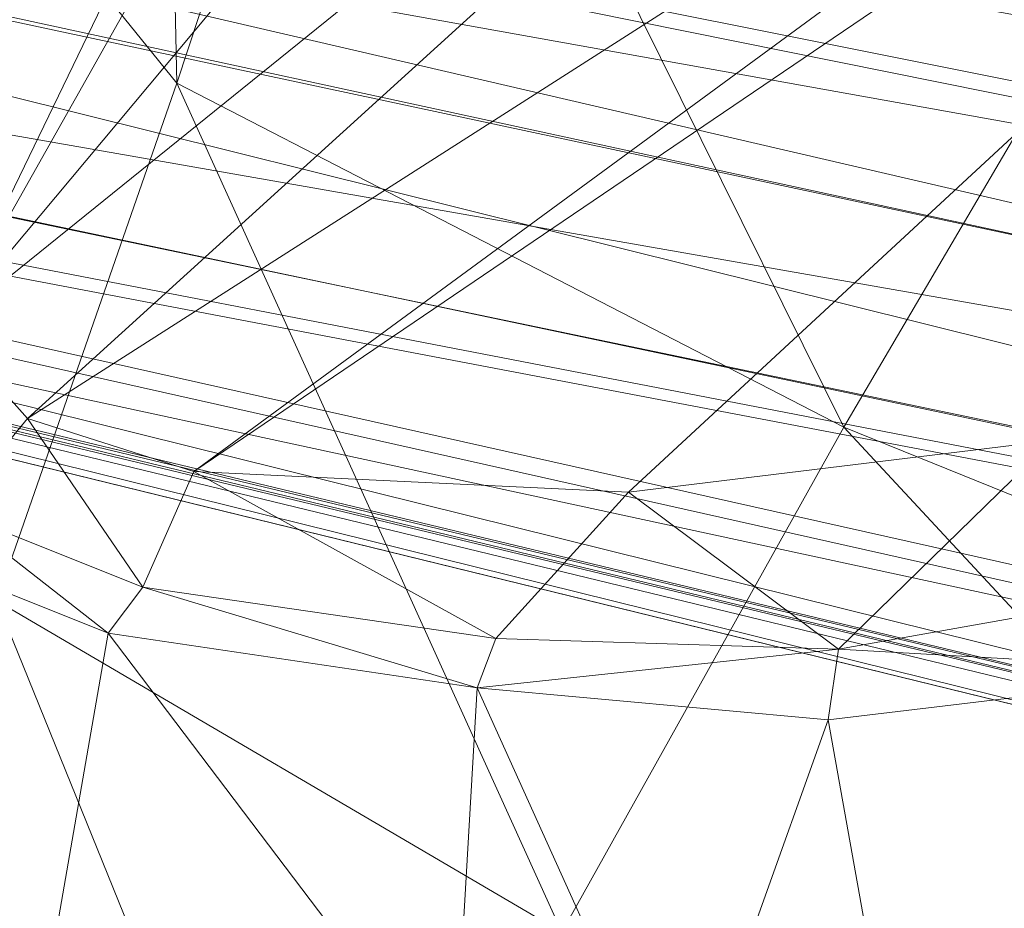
# Model space of a CAD drawing. Header units: inches. Extents: x -296 to -171, y 54 to 179.
# Tile 37 of 62: x -281.81 to -279.71, y 75.48 to 77.38. Entities that reach past the tile are written whole.
import ezdxf

# ---------------------------------------------------------------- set-up
doc = ezdxf.new("R2010")
doc.units = ezdxf.units.IN
doc.header["$LTSCALE"] = 0.299896
doc.header["$MEASUREMENT"] = 0
doc.layers.add('A-FURN-HAWORTH-ATT', color=7, linetype='Continuous')
doc.layers.add('CET Default', color=7, linetype='Continuous')
for name, color, linetype, true_color in [('A-FURN-P-SEAT', 7, 'Continuous', 0xce0000), ('CET color Grey80', 7, 'Continuous', 0xcccdc8), ('CET color SteelBlue4', 7, 'Continuous', 0x385e80)]:
    doc.layers.add(name, color=color, linetype=linetype, true_color=true_color)
doc.styles.add('Arial', font='arial.ttf')

# ---------------------------------------------------------------- blocks, each defined once
blk = doc.blocks.new('*C69')
at = {"layer": 'A-FURN-P-SEAT', "linetype": 'Continuous', "lineweight": 0}
blk.add_lwpolyline([(8.5259, 1.417), (1.7658, 11.352), (1.7183, 11.6179), (1.9567, 11.9406), (13.1683, 15.9804), (13.3484, 16.1786), (13.3874, 16.5331), (13.3874, 16.5331), (13.2065, 16.9112), (12.8493, 16.9854), (1.3996, 13.6518), (1.1322, 13.6888), (0.8989, 14.0153), (0.5164, 26.0845), (0.1372, 26.3058), (-0.5282, 26.0868), (-0.9007, 14.0144), (-1.0185, 13.7714), (-1.4012, 13.6505), (-12.9979, 17.0163)], dxfattribs=at)
at = {"layer": 'A-FURN-HAWORTH-ATT', "linetype": 'Continuous', "style": 'Arial'}
for tag in ['CAPPN', 'CAPTG', 'CAPQT', 'CAPMC', 'CAPMG', 'L2', 'L3', 'PSPN', 'PST1', 'PST2', 'PST3', 'PSQT', 'PSMC', 'L1']:
    blk.add_attdef(tag, (0, 0), '', height=0.00394, dxfattribs=at).dxf.unprotected_set("ltscale", 0)
blk = doc.blocks.new('*C115')
at = {"layer": 'CET color Grey80', "linetype": 'Continuous', "lineweight": 0}
for points in [[(3.4207, 17.111, 13.5284), (3.9068, 17.2728, 13.5302), (3.906, 5.0379, 13.395), (3.4207, 17.111, 13.5284)], [(3.9068, 17.2728, 13.5302), (3.9692, 5.0745, 13.3507), (3.906, 5.0379, 13.395), (3.9068, 17.2728, 13.5302)], [(3.9068, 17.2728, 13.5302), (3.9658, 17.2692, 13.4854), (3.9692, 5.0745, 13.3507), (3.9068, 17.2728, 13.5302)], [(3.9658, 17.2692, 13.4854), (3.9704, 16.887, 12.8925), (3.9695, 5.0792, 12.7559), (3.9658, 17.2692, 13.4854)], [(3.9658, 17.2692, 13.4854), (3.9695, 5.0792, 12.7559), (3.9692, 5.0745, 13.3507), (3.9658, 17.2692, 13.4854)], [(1.1985, 13.2444, 4.112), (1.5036, 13.6821, 4.052), (12.7355, 16.9522, 2.9071), (1.1985, 13.2444, 4.112)], [(1.1985, 13.2444, 4.112), (12.7355, 16.9522, 2.9071), (12.3759, 16.7379, 2.8919), (1.1985, 13.2444, 4.112)], [(1.5036, 13.6821, 4.052), (12.7206, 16.9179, 3.4131), (12.7355, 16.9522, 2.9071), (1.5036, 13.6821, 4.052)], [(1.3013, 13.5347, 5.9534), (12.713, 16.9058, 3.4449), (12.7206, 16.9179, 3.4131), (1.3013, 13.5347, 5.9534)], [(1.3013, 13.5347, 5.9534), (12.7206, 16.9179, 3.4131), (1.3584, 13.5787, 5.9165), (1.3013, 13.5347, 5.9534)], [(1.4066, 13.5507, 5.9322), (12.713, 16.9058, 3.4449), (1.3013, 13.5347, 5.9534), (1.4066, 13.5507, 5.9322)], [(1.5036, 13.6821, 4.052), (1.3584, 13.5787, 5.9165), (12.7206, 16.9179, 3.4131), (1.5036, 13.6821, 4.052)], [(1.4066, 13.5507, 5.9322), (12.7027, 16.8935, 3.4724), (12.713, 16.9058, 3.4449), (1.4066, 13.5507, 5.9322)], [(12.6447, 16.785, 3.6151), (12.7027, 16.8935, 3.4724), (1.4066, 13.5507, 5.9322), (12.6447, 16.785, 3.6151)], [(3.9695, 5.0792, 12.7559), (3.9704, 16.887, 12.8925), (3.9248, 16.8383, 12.8326), (3.9695, 5.0792, 12.7559)], [(1.3196, 12.8716, 6.0459), (12.6447, 16.785, 3.6151), (1.1235, 13.18, 6.0459), (1.3196, 12.8716, 6.0459)], [(12.6447, 16.785, 3.6151), (1.4066, 13.5507, 5.9322), (1.1235, 13.18, 6.0459), (12.6447, 16.785, 3.6151)], [(1.3196, 12.8716, 6.0459), (12.6852, 16.6136, 3.7106), (12.6447, 16.785, 3.6151), (1.3196, 12.8716, 6.0459)], [(7.5984, 16.3926, 14.5578), (6.5822, 16.3649, 14.0279), (7.1524, 16.7794, 14.4914), (7.5984, 16.3926, 14.5578)], [(1.4089, 12.9136, 4.112), (1.1985, 13.2444, 4.112), (12.3759, 16.7379, 2.8919), (1.4089, 12.9136, 4.112)], [(1.4089, 12.9136, 4.112), (12.3759, 16.7379, 2.8919), (12.2805, 16.4684, 2.8919), (1.4089, 12.9136, 4.112)], [(1.3196, 12.8716, 6.0459), (12.8274, 16.1759, 3.7107), (12.6852, 16.6136, 3.7106), (1.3196, 12.8716, 6.0459)], [(1.5295, 12.5422, 4.112), (1.4089, 12.9136, 4.112), (12.2805, 16.4684, 2.8919), (1.5295, 12.5422, 4.112)], [(1.5295, 12.5422, 4.112), (12.2805, 16.4684, 2.8919), (12.4111, 16.0666, 2.8919), (1.5295, 12.5422, 4.112)], [(7.5984, 16.3926, 14.5578), (7.3468, 15.6387, 14.1886), (6.5822, 16.3649, 14.0279), (7.5984, 16.3926, 14.5578)], [(6.8735, 15.5701, 13.9428), (5.7481, 16.0447, 13.5826), (6.5822, 16.3649, 14.0279), (6.8735, 15.5701, 13.9428)], [(7.3468, 15.6387, 14.1886), (6.8735, 15.5701, 13.9428), (6.5822, 16.3649, 14.0279), (7.3468, 15.6387, 14.1886)], [(1.3196, 12.8716, 6.0459), (1.4326, 12.5237, 6.0459), (12.8274, 16.1759, 3.7107), (1.3196, 12.8716, 6.0459)], [(1.4326, 12.5237, 6.0459), (12.8954, 16.0134, 3.615), (12.8274, 16.1759, 3.7107), (1.4326, 12.5237, 6.0459)], [(1.5543, 12.1522, 4.112), (1.5295, 12.5422, 4.112), (12.4111, 16.0666, 2.8919), (1.5543, 12.1522, 4.112)], [(1.5543, 12.1522, 4.112), (12.4111, 16.0666, 2.8919), (12.6466, 15.9047, 2.8919), (1.5543, 12.1522, 4.112)], [(6.1335, 15.2779, 13.5949), (5.2824, 15.8898, 13.4116), (5.7481, 16.0447, 13.5826), (6.1335, 15.2779, 13.5949)], [(6.8735, 15.5701, 13.9428), (6.1335, 15.2779, 13.5949), (5.7481, 16.0447, 13.5826), (6.8735, 15.5701, 13.9428)], [(1.4326, 12.5237, 6.0459), (1.4559, 12.1607, 6.0459), (12.8954, 16.0134, 3.615), (1.4326, 12.5237, 6.0459)], [(12.8954, 16.0134, 3.615), (1.4559, 12.1607, 6.0459), (1.903, 12.0262, 5.9322), (12.8954, 16.0134, 3.615)], [(12.8954, 16.0134, 3.615), (1.903, 12.0262, 5.9322), (13.0044, 15.964, 3.4729), (12.8954, 16.0134, 3.615)], [(9.9657, 16.0129, 22.4159), (9.9074, 15.908, 22.3988), (10.7296, 8.6772, 22.4166), (9.9657, 16.0129, 22.4159)], [(9.9657, 16.0129, 22.4159), (10.7296, 8.6772, 22.4166), (10.2138, 13.6501, 22.442), (9.9657, 16.0129, 22.4159)], [(13.0198, 15.9608, 3.4452), (1.9358, 12.0165, 5.9177), (1.8835, 11.9764, 5.9141), (13.0198, 15.9608, 3.4452)], [(13.0198, 15.9608, 3.4452), (1.8835, 11.9764, 5.9141), (13.0323, 15.9566, 3.4128), (13.0198, 15.9608, 3.4452)], [(13.0044, 15.964, 3.4729), (1.903, 12.0262, 5.9322), (1.9358, 12.0165, 5.9177), (13.0044, 15.964, 3.4729)], [(13.0044, 15.964, 3.4729), (1.9358, 12.0165, 5.9177), (13.0198, 15.9608, 3.4452), (13.0044, 15.964, 3.4729)], [(1.8835, 11.9764, 5.9141), (13.0635, 15.9426, 2.9074), (13.0323, 15.9566, 3.4128), (1.8835, 11.9764, 5.9141)], [(1.8835, 11.9764, 5.9141), (2.0586, 11.9773, 4.052), (13.0635, 15.9426, 2.9074), (1.8835, 11.9764, 5.9141)], [(2.0586, 11.9773, 4.052), (12.6466, 15.9047, 2.8919), (13.0635, 15.9426, 2.9074), (2.0586, 11.9773, 4.052)], [(2.0586, 11.9773, 4.052), (1.5543, 12.1522, 4.112), (12.6466, 15.9047, 2.8919), (2.0586, 11.9773, 4.052)], [(10.4941, 9.8621, 22.3428), (10.6497, 8.8287, 22.4201), (9.9074, 15.908, 22.3988), (10.4941, 9.8621, 22.3428)], [(10.7296, 8.6772, 22.4166), (9.9074, 15.908, 22.3988), (10.6497, 8.8287, 22.4201), (10.7296, 8.6772, 22.4166)], [(5.4514, 14.9623, 13.3382), (4.7645, 15.7775, 13.218), (5.2824, 15.8898, 13.4116), (5.4514, 14.9623, 13.3382)], [(6.1335, 15.2779, 13.5949), (5.4514, 14.9623, 13.3382), (5.2824, 15.8898, 13.4116), (6.1335, 15.2779, 13.5949)], [(4.5759, 14.3324, 12.9584), (4.5584, 15.728, 13.0603), (4.7645, 15.7775, 13.218), (4.5759, 14.3324, 12.9584)], [(4.5759, 14.3324, 12.9584), (4.7645, 15.7775, 13.218), (4.7571, 14.4425, 13.0928), (4.5759, 14.3324, 12.9584)], [(5.4514, 14.9623, 13.3382), (4.7571, 14.4425, 13.0928), (4.7645, 15.7775, 13.218), (5.4514, 14.9623, 13.3382)], [(6.8735, 15.5701, 13.9428), (7.3468, 15.6387, 14.1886), (7.2931, 15.5111, 14.2416), (6.8735, 15.5701, 13.9428)], [(6.1335, 15.2779, 13.5949), (6.8735, 15.5701, 13.9428), (6.8582, 15.4482, 14.0005), (6.1335, 15.2779, 13.5949)], [(6.8735, 15.5701, 13.9428), (7.2931, 15.5111, 14.2416), (6.8582, 15.4482, 14.0005), (6.8735, 15.5701, 13.9428)], [(6.8582, 15.4482, 14.0005), (7.2931, 15.5111, 14.2416), (7.2514, 15.26, 14.6344), (6.8582, 15.4482, 14.0005)], [(7.2931, 15.5111, 14.2416), (7.4989, 15.1784, 14.7227), (7.2514, 15.26, 14.6344), (7.2931, 15.5111, 14.2416)], [(6.1335, 15.2779, 13.5949), (6.8582, 15.4482, 14.0005), (6.152, 15.1666, 13.677), (6.1335, 15.2779, 13.5949)], [(6.152, 15.1666, 13.677), (6.8582, 15.4482, 14.0005), (6.8878, 15.1805, 14.4974), (6.152, 15.1666, 13.677)], [(6.8582, 15.4482, 14.0005), (7.2514, 15.26, 14.6344), (6.8878, 15.1805, 14.4974), (6.8582, 15.4482, 14.0005)], [(5.4514, 14.9623, 13.3382), (6.1335, 15.2779, 13.5949), (5.5075, 14.8209, 13.387), (5.4514, 14.9623, 13.3382)], [(5.5075, 14.8209, 13.387), (6.1335, 15.2779, 13.5949), (6.152, 15.1666, 13.677), (5.5075, 14.8209, 13.387)], [(7.2514, 15.26, 14.6344), (5.0969, 11.1069, 14.2562), (6.8878, 15.1805, 14.4974), (7.2514, 15.26, 14.6344)], [(7.2514, 15.26, 14.6344), (5.8911, 11.0082, 14.4757), (5.0969, 11.1069, 14.2562), (7.2514, 15.26, 14.6344)], [(7.4989, 15.1784, 14.7227), (5.8911, 11.0082, 14.4757), (7.2514, 15.26, 14.6344), (7.4989, 15.1784, 14.7227)], [(6.8878, 15.1805, 14.4974), (5.0969, 11.1069, 14.2562), (4.9671, 11.2181, 14.2174), (6.8878, 15.1805, 14.4974)], [(6.8878, 15.1805, 14.4974), (4.9671, 11.2181, 14.2174), (6.063, 14.7551, 14.2224), (6.8878, 15.1805, 14.4974)], [(5.5075, 14.8209, 13.387), (6.152, 15.1666, 13.677), (6.063, 14.7551, 14.2224), (5.5075, 14.8209, 13.387)], [(7.4989, 15.1784, 14.7227), (6.7494, 10.8883, 14.7454), (5.8911, 11.0082, 14.4757), (7.4989, 15.1784, 14.7227)], [(6.152, 15.1666, 13.677), (6.8878, 15.1805, 14.4974), (6.063, 14.7551, 14.2224), (6.152, 15.1666, 13.677)], [(7.4989, 15.1784, 14.7227), (7.5447, 10.8221, 15.0375), (6.7494, 10.8883, 14.7454), (7.4989, 15.1784, 14.7227)], [(7.4989, 15.1784, 14.7227), (7.8179, 10.8249, 15.1493), (7.5447, 10.8221, 15.0375), (7.4989, 15.1784, 14.7227)], [(7.777, 14.4181, 14.8393), (7.8179, 10.8249, 15.1493), (7.4989, 15.1784, 14.7227), (7.777, 14.4181, 14.8393)], [(4.7571, 14.4425, 13.0928), (5.4514, 14.9623, 13.3382), (5.5075, 14.8209, 13.387), (4.7571, 14.4425, 13.0928)], [(4.7571, 14.4425, 13.0928), (5.5075, 14.8209, 13.387), (4.6618, 14.1093, 13.1279), (4.7571, 14.4425, 13.0928)], [(4.6618, 14.1093, 13.1279), (5.5075, 14.8209, 13.387), (5.3348, 14.2072, 14.0319), (4.6618, 14.1093, 13.1279)], [(5.5075, 14.8209, 13.387), (6.063, 14.7551, 14.2224), (5.3348, 14.2072, 14.0319), (5.5075, 14.8209, 13.387)], [(6.063, 14.7551, 14.2224), (4.9671, 11.2181, 14.2174), (5.3348, 14.2072, 14.0319), (6.063, 14.7551, 14.2224)]]:
    blk.add_3dface(points, dxfattribs=at)
at = {"layer": 'CET color SteelBlue4', "linetype": 'Continuous', "lineweight": 0}
for points in [[(6.7978, 16.8523, 17.1962), (5.692, 16.738, 17.03), (7.1145, 15.6295, 17.265), (6.7978, 16.8523, 17.1962)], [(7.1145, 15.6295, 17.265), (5.692, 16.738, 17.03), (5.7171, 15.6386, 17.0298), (7.1145, 15.6295, 17.265)], [(5.7171, 15.6386, 17.0298), (3.1636, 15.1968, 16.716), (5.7342, 14.4055, 17.0337), (5.7171, 15.6386, 17.0298)], [(7.1145, 15.6295, 17.265), (5.7171, 15.6386, 17.0298), (7.3329, 14.4811, 17.3196), (7.1145, 15.6295, 17.265)], [(7.3329, 14.4811, 17.3196), (5.7171, 15.6386, 17.0298), (5.7342, 14.4055, 17.0337), (7.3329, 14.4811, 17.3196)], [(8.1523, 14.1664, 17.4913), (7.1145, 15.6295, 17.265), (7.3329, 14.4811, 17.3196), (8.1523, 14.1664, 17.4913)], [(5.7342, 14.4055, 17.0337), (3.1636, 15.1968, 16.716), (3.0704, 14.0319, 16.7058), (5.7342, 14.4055, 17.0337)], [(7.3329, 14.4811, 17.3196), (5.7342, 14.4055, 17.0337), (7.6084, 13.1588, 17.4113), (7.3329, 14.4811, 17.3196)], [(8.1523, 14.1664, 17.4913), (7.3329, 14.4811, 17.3196), (8.2947, 12.8958, 17.5587), (8.1523, 14.1664, 17.4913)], [(8.2947, 12.8958, 17.5587), (7.3329, 14.4811, 17.3196), (7.6084, 13.1588, 17.4113), (8.2947, 12.8958, 17.5587)], [(5.7342, 14.4055, 17.0337), (3.0704, 14.0319, 16.7058), (5.7247, 13.0547, 17.0676), (5.7342, 14.4055, 17.0337)], [(7.6084, 13.1588, 17.4113), (5.7342, 14.4055, 17.0337), (5.7247, 13.0547, 17.0676), (7.6084, 13.1588, 17.4113)]]:
    blk.add_3dface(points, dxfattribs=at)
blk = doc.blocks.new('*C106')
at = {"layer": 'CET Default', "linetype": 'Continuous', "lineweight": 0, "rotation": 149.9999999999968}
blk.add_blockref('*C115', (-267.8847, 86.1159), dxfattribs=at)

msp = doc.modelspace()

# ---------------------------------------------------------------- block references
at = {"layer": 'CET Default', "linetype": 'Continuous', "lineweight": 0, "rotation": 149.9999999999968}
msp.add_blockref('*C69', (-267.8847, 86.1159), dxfattribs=at)
at = {"layer": 'CET Default', "linetype": 'Continuous', "lineweight": 0}
msp.add_blockref('*C106', (0, 0), dxfattribs=at)

doc.saveas('drawing.dxf')
